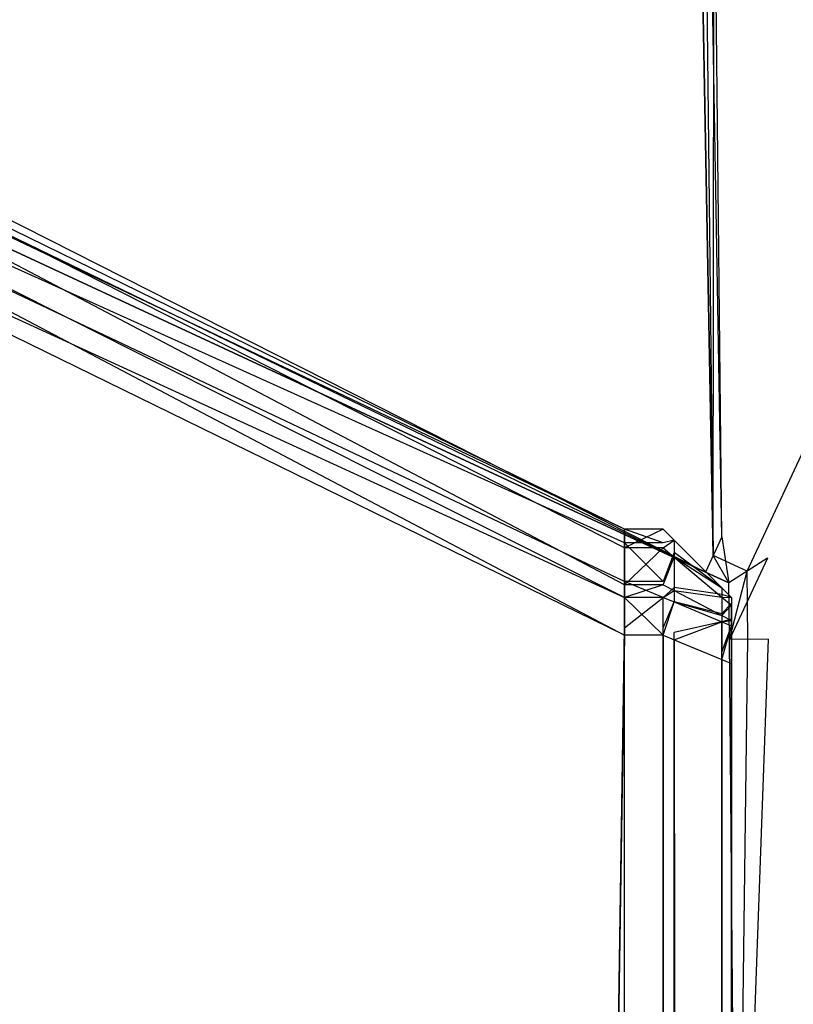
# Model space of a CAD drawing. Extents: x 0 to 1.6, y -0.5 to 0.
# Tile 38 of 186: x 0.00568 to 0.01135, y -0.0256 to -0.01838. Entities that reach past the tile are written whole.
import ezdxf

# ---------------------------------------------------------------- set-up
doc = ezdxf.new("R2010")
doc.units = 0
for name, color, linetype in [('L0_ABDECKPL_0___REPLACEMTFOREMP', 7, 'CONTINUOUS'), ('L11_KORPUS1_4___REPLACEMTFOREMP', 7, 'CONTINUOUS'), ('L15_KORPUS1_0___REPLACEMTFOREMP', 7, 'CONTINUOUS'), ('L16_FL_CHE_6___REPLACEMTFOREMPT', 7, 'CONTINUOUS')]:
    doc.layers.add(name, color=color, linetype=linetype)

msp = doc.modelspace()

# ---------------------------------------------------------------- linework, layer by layer
at = {"layer": 'L0_ABDECKPL_0___REPLACEMTFOREMP', "color": 39, "invisible_edges": 15}
for points in [[(0.001665, -0.001867, 0.603241), (0.001616, -0.499911, 0.603241), (0.471779, -0.499911, 0.603241), (0.001665, -0.001867, 0.603241)], [(0.001616, -0.499908, 0.591241), (0.001665, -0.00187, 0.591241), (0.475865, -0.499908, 0.591241), (0.001616, -0.499908, 0.591241)], [(0.001665, -0.001867, 0.603241), (0.471779, -0.499911, 0.603241), (0.471779, -0.001867, 0.603241), (0.001665, -0.001867, 0.603241)], [(0.475865, -0.499908, 0.591241), (0.001665, -0.00187, 0.591241), (0.471779, -0.00187, 0.591241), (0.475865, -0.499908, 0.591241)]]:
    msp.add_3dface(points, dxfattribs=at)
at = {"layer": 'L11_KORPUS1_4___REPLACEMTFOREMP', "color": 8}
for points, invisible_edges in [([(0.010115, -0.02212, 0.007387), (0.002746, -0.018617, 0.007288), (0.002746, -0.018518, 0.007387), (0.010115, -0.02212, 0.007387)], 14), ([(0.002746, -0.018518, 0.58989), (0.010115, -0.022257, 0.590027), (0.010115, -0.02212, 0.58989), (0.002746, -0.018518, 0.58989)], 13), ([(0.010115, -0.022257, 0.590027), (0.002746, -0.018518, 0.58989), (0.002746, -0.018654, 0.590027), (0.010115, -0.022257, 0.590027)], 14), ([(0.002746, -0.018518, 0.589619), (0.010115, -0.02212, 0.58989), (0.010115, -0.02212, 0.589619), (0.002746, -0.018518, 0.589619)], 13), ([(0.010115, -0.02212, 0.58989), (0.002746, -0.018518, 0.589619), (0.002746, -0.018518, 0.58989), (0.010115, -0.02212, 0.58989)], 14), ([(0.002746, -0.018518, 0.007638), (0.010115, -0.02212, 0.589619), (0.010115, -0.02212, 0.007638), (0.002746, -0.018518, 0.007638)], 13), ([(0.010115, -0.02212, 0.589619), (0.002746, -0.018518, 0.007638), (0.002746, -0.018518, 0.589619), (0.010115, -0.02212, 0.589619)], 14), ([(0.002746, -0.018518, 0.007387), (0.010115, -0.02212, 0.007638), (0.010115, -0.02212, 0.007387), (0.002746, -0.018518, 0.007387)], 13), ([(0.010115, -0.02212, 0.007638), (0.002746, -0.018518, 0.007387), (0.002746, -0.018518, 0.007638), (0.010115, -0.02212, 0.007638)], 14), ([(0.010115, -0.022219, 0.007288), (0.002746, -0.0189, 0.007005), (0.002746, -0.018617, 0.007288), (0.010115, -0.022219, 0.007288)], 14), ([(0.002746, -0.018617, 0.007288), (0.010115, -0.02212, 0.007387), (0.010115, -0.022219, 0.007288), (0.002746, -0.018617, 0.007288)], 13), ([(0.002746, -0.018654, 0.590027), (0.010115, -0.022528, 0.590298), (0.010115, -0.022257, 0.590027), (0.002746, -0.018654, 0.590027)], 13), ([(0.010115, -0.022528, 0.590298), (0.002746, -0.018654, 0.590027), (0.002746, -0.018926, 0.590298), (0.010115, -0.022528, 0.590298)], 14), ([(0.010115, -0.022503, 0.007005), (0.002746, -0.019017, 0.006887), (0.002746, -0.0189, 0.007005), (0.010115, -0.022503, 0.007005)], 14), ([(0.002746, -0.0189, 0.007005), (0.010115, -0.022219, 0.007288), (0.010115, -0.022503, 0.007005), (0.002746, -0.0189, 0.007005)], 13), ([(0.002746, -0.018926, 0.590298), (0.010115, -0.02262, 0.59039), (0.010115, -0.022528, 0.590298), (0.002746, -0.018926, 0.590298)], 13), ([(0.010115, -0.02262, 0.59039), (0.002746, -0.018926, 0.590298), (0.002746, -0.019017, 0.59039), (0.010115, -0.02262, 0.59039)], 14), ([(0.002746, -0.019017, 0.006887), (0.010115, -0.022503, 0.007005), (0.010115, -0.02262, 0.006887), (0.002746, -0.019017, 0.006887)], 13), ([(0.010115, -0.022897, 0.59039), (0.002746, -0.019017, 0.59039), (0.002746, -0.019295, 0.59039), (0.010115, -0.022897, 0.59039)], 13), ([(0.002746, -0.019017, 0.59039), (0.010115, -0.022897, 0.59039), (0.010115, -0.02262, 0.59039), (0.002746, -0.019017, 0.59039)], 14), ([(0.010115, -0.02262, 0.006887), (0.002746, -0.019241, 0.006887), (0.002746, -0.019017, 0.006887), (0.010115, -0.02262, 0.006887)], 13), ([(0.002746, -0.019241, 0.006887), (0.010115, -0.02262, 0.006887), (0.010115, -0.022843, 0.006887), (0.002746, -0.019241, 0.006887)], 14), ([(0.010115, -0.022843, 0.006887), (0.002746, -0.49736, 0.006887), (0.002746, -0.019241, 0.006887), (0.010115, -0.022843, 0.006887)], 13), ([(0.002746, -0.497312, 0.59039), (0.010115, -0.022897, 0.59039), (0.002746, -0.019295, 0.59039), (0.002746, -0.497312, 0.59039)], 13), ([(0.010115, -0.02212, 0.007387), (0.010399, -0.022219, 0.007288), (0.010115, -0.022219, 0.007288), (0.010115, -0.02212, 0.007387)], 13), ([(0.010399, -0.022219, 0.007288), (0.010115, -0.02212, 0.007387), (0.010399, -0.02212, 0.007387), (0.010399, -0.022219, 0.007288)], 14), ([(0.010115, -0.02212, 0.007638), (0.010399, -0.02212, 0.007387), (0.010115, -0.02212, 0.007387), (0.010115, -0.02212, 0.007638)], 13), ([(0.010399, -0.02212, 0.007387), (0.010115, -0.02212, 0.007638), (0.010399, -0.02212, 0.007638), (0.010399, -0.02212, 0.007387)], 14), ([(0.010115, -0.02212, 0.589619), (0.010399, -0.02212, 0.007638), (0.010115, -0.02212, 0.007638), (0.010115, -0.02212, 0.589619)], 13), ([(0.010399, -0.02212, 0.007638), (0.010115, -0.02212, 0.589619), (0.010399, -0.02212, 0.589619), (0.010399, -0.02212, 0.007638)], 14), ([(0.010115, -0.02212, 0.58989), (0.010399, -0.02212, 0.589619), (0.010115, -0.02212, 0.589619), (0.010115, -0.02212, 0.58989)], 13), ([(0.010399, -0.02212, 0.589619), (0.010115, -0.02212, 0.58989), (0.010399, -0.02212, 0.58989), (0.010399, -0.02212, 0.589619)], 14), ([(0.010115, -0.022257, 0.590027), (0.010399, -0.02212, 0.58989), (0.010115, -0.02212, 0.58989), (0.010115, -0.022257, 0.590027)], 13), ([(0.010399, -0.02212, 0.58989), (0.010115, -0.022257, 0.590027), (0.010399, -0.022257, 0.590027), (0.010399, -0.02212, 0.58989)], 14), ([(0.010479, -0.0222, 0.007421), (0.010399, -0.022219, 0.007288), (0.010399, -0.02212, 0.007387), (0.010479, -0.0222, 0.007421)], 14), ([(0.010399, -0.02212, 0.589619), (0.010479, -0.0222, 0.007671), (0.010399, -0.02212, 0.007638), (0.010399, -0.02212, 0.589619)], 13), ([(0.010479, -0.0222, 0.007671), (0.010399, -0.02212, 0.589619), (0.010479, -0.0222, 0.589586), (0.010479, -0.0222, 0.007671)], 14), ([(0.010399, -0.02212, 0.589619), (0.010479, -0.0222, 0.589857), (0.010479, -0.0222, 0.589586), (0.010399, -0.02212, 0.589619)], 13), ([(0.010479, -0.0222, 0.589857), (0.010399, -0.02212, 0.589619), (0.010399, -0.02212, 0.58989), (0.010479, -0.0222, 0.589857)], 14), ([(0.010399, -0.02212, 0.007638), (0.010479, -0.0222, 0.007421), (0.010399, -0.02212, 0.007387), (0.010399, -0.02212, 0.007638)], 13), ([(0.010479, -0.0222, 0.007421), (0.010399, -0.02212, 0.007638), (0.010479, -0.0222, 0.007671), (0.010479, -0.0222, 0.007421)], 14), ([(0.010399, -0.022257, 0.590027), (0.010479, -0.0222, 0.589857), (0.010399, -0.02212, 0.58989), (0.010399, -0.022257, 0.590027)], 14), ([(0.010115, -0.022219, 0.007288), (0.010399, -0.022503, 0.007005), (0.010115, -0.022503, 0.007005), (0.010115, -0.022219, 0.007288)], 13), ([(0.010399, -0.022503, 0.007005), (0.010115, -0.022219, 0.007288), (0.010399, -0.022219, 0.007288), (0.010399, -0.022503, 0.007005)], 14), ([(0.010399, -0.022219, 0.007288), (0.010479, -0.0222, 0.007421), (0.010479, -0.02229, 0.007331), (0.010399, -0.022219, 0.007288)], 13), ([(0.010479, -0.0222, 0.589857), (0.010399, -0.022257, 0.590027), (0.010479, -0.022324, 0.589981), (0.010479, -0.0222, 0.589857)], 13), ([(0.010479, -0.02229, 0.007331), (0.010399, -0.022503, 0.007005), (0.010399, -0.022219, 0.007288), (0.010479, -0.02229, 0.007331)], 14), ([(0.010828, -0.022549, 0.007565), (0.010479, -0.02229, 0.007331), (0.010479, -0.0222, 0.007421), (0.010828, -0.022549, 0.007565)], 14), ([(0.010479, -0.022324, 0.589981), (0.010828, -0.022549, 0.589712), (0.010479, -0.0222, 0.589857), (0.010479, -0.022324, 0.589981)], 14), ([(0.010479, -0.0222, 0.007671), (0.010828, -0.022549, 0.007565), (0.010479, -0.0222, 0.007421), (0.010479, -0.0222, 0.007671)], 13), ([(0.010828, -0.022549, 0.007565), (0.010479, -0.0222, 0.007671), (0.010828, -0.022549, 0.007815), (0.010828, -0.022549, 0.007565)], 14), ([(0.010479, -0.0222, 0.589586), (0.010828, -0.022549, 0.589712), (0.010828, -0.022549, 0.589441), (0.010479, -0.0222, 0.589586)], 13), ([(0.010828, -0.022549, 0.589712), (0.010479, -0.0222, 0.589586), (0.010479, -0.0222, 0.589857), (0.010828, -0.022549, 0.589712)], 14), ([(0.010479, -0.0222, 0.589586), (0.010828, -0.022549, 0.007815), (0.010479, -0.0222, 0.007671), (0.010479, -0.0222, 0.589586)], 13), ([(0.010828, -0.022549, 0.007815), (0.010479, -0.0222, 0.589586), (0.010828, -0.022549, 0.589441), (0.010828, -0.022549, 0.007815)], 14), ([(0.010115, -0.022528, 0.590298), (0.010399, -0.022257, 0.590027), (0.010115, -0.022257, 0.590027), (0.010115, -0.022528, 0.590298)], 13), ([(0.010399, -0.022257, 0.590027), (0.010115, -0.022528, 0.590298), (0.010399, -0.022528, 0.590298), (0.010399, -0.022257, 0.590027)], 14), ([(0.010399, -0.022528, 0.590298), (0.010479, -0.022324, 0.589981), (0.010399, -0.022257, 0.590027), (0.010399, -0.022528, 0.590298)], 14), ([(0.010399, -0.022503, 0.007005), (0.010479, -0.02229, 0.007331), (0.010479, -0.022547, 0.007074), (0.010399, -0.022503, 0.007005)], 13), ([(0.010828, -0.022598, 0.007516), (0.010479, -0.022547, 0.007074), (0.010479, -0.02229, 0.007331), (0.010828, -0.022598, 0.007516)], 14), ([(0.010479, -0.02229, 0.007331), (0.010828, -0.022549, 0.007565), (0.010828, -0.022598, 0.007516), (0.010479, -0.02229, 0.007331)], 13), ([(0.010479, -0.022324, 0.589981), (0.010399, -0.022528, 0.590298), (0.010479, -0.02257, 0.590227), (0.010479, -0.022324, 0.589981)], 13), ([(0.010479, -0.02257, 0.590227), (0.010828, -0.022617, 0.58978), (0.010479, -0.022324, 0.589981), (0.010479, -0.02257, 0.590227)], 14), ([(0.010828, -0.022549, 0.589712), (0.010479, -0.022324, 0.589981), (0.010828, -0.022617, 0.58978), (0.010828, -0.022549, 0.589712)], 13), ([(0.010115, -0.022503, 0.007005), (0.010399, -0.02262, 0.006887), (0.010115, -0.02262, 0.006887), (0.010115, -0.022503, 0.007005)], 13), ([(0.010399, -0.02262, 0.006887), (0.010115, -0.022503, 0.007005), (0.010399, -0.022503, 0.007005), (0.010399, -0.02262, 0.006887)], 14), ([(0.010115, -0.02262, 0.59039), (0.010399, -0.022528, 0.590298), (0.010115, -0.022528, 0.590298), (0.010115, -0.02262, 0.59039)], 13), ([(0.010399, -0.022528, 0.590298), (0.010115, -0.02262, 0.59039), (0.010399, -0.02262, 0.59039), (0.010399, -0.022528, 0.590298)], 14), ([(0.010479, -0.022547, 0.007074), (0.010399, -0.02262, 0.006887), (0.010399, -0.022503, 0.007005), (0.010479, -0.022547, 0.007074)], 14), ([(0.010399, -0.02262, 0.59039), (0.010479, -0.02257, 0.590227), (0.010399, -0.022528, 0.590298), (0.010399, -0.02262, 0.59039)], 14), ([(0.010399, -0.02262, 0.006887), (0.010479, -0.022547, 0.007074), (0.010479, -0.022653, 0.006967), (0.010399, -0.02262, 0.006887)], 13), ([(0.010479, -0.02257, 0.590227), (0.010399, -0.02262, 0.59039), (0.010479, -0.022653, 0.59031), (0.010479, -0.02257, 0.590227)], 13), ([(0.010479, -0.022547, 0.007074), (0.010828, -0.022598, 0.007516), (0.010828, -0.022739, 0.007374), (0.010479, -0.022547, 0.007074)], 13), ([(0.010828, -0.022739, 0.007374), (0.010479, -0.022653, 0.006967), (0.010479, -0.022547, 0.007074), (0.010828, -0.022739, 0.007374)], 14), ([(0.010828, -0.022617, 0.58978), (0.010479, -0.02257, 0.590227), (0.010828, -0.022752, 0.589916), (0.010828, -0.022617, 0.58978)], 13), ([(0.010479, -0.022653, 0.59031), (0.010828, -0.022752, 0.589916), (0.010479, -0.02257, 0.590227), (0.010479, -0.022653, 0.59031)], 14), ([(0.010899, -0.02262, 0.007595), (0.010828, -0.022598, 0.007516), (0.010828, -0.022549, 0.007565), (0.010899, -0.02262, 0.007595)], 14), ([(0.010828, -0.022549, 0.589441), (0.010899, -0.02262, 0.007845), (0.010828, -0.022549, 0.007815), (0.010828, -0.022549, 0.589441)], 13), ([(0.010899, -0.02262, 0.007845), (0.010828, -0.022549, 0.589441), (0.010899, -0.02262, 0.589412), (0.010899, -0.02262, 0.007845)], 14), ([(0.010828, -0.022549, 0.589441), (0.010899, -0.02262, 0.589683), (0.010899, -0.02262, 0.589412), (0.010828, -0.022549, 0.589441)], 13), ([(0.010899, -0.02262, 0.589683), (0.010828, -0.022549, 0.589441), (0.010828, -0.022549, 0.589712), (0.010899, -0.02262, 0.589683)], 14), ([(0.010828, -0.022549, 0.007815), (0.010899, -0.02262, 0.007595), (0.010828, -0.022549, 0.007565), (0.010828, -0.022549, 0.007815)], 13), ([(0.010899, -0.02262, 0.007595), (0.010828, -0.022549, 0.007815), (0.010899, -0.02262, 0.007845), (0.010899, -0.02262, 0.007595)], 14), ([(0.010828, -0.022617, 0.58978), (0.010899, -0.02262, 0.589683), (0.010828, -0.022549, 0.589712), (0.010828, -0.022617, 0.58978)], 14), ([(0.010899, -0.022661, 0.007553), (0.010828, -0.022739, 0.007374), (0.010828, -0.022598, 0.007516), (0.010899, -0.022661, 0.007553)], 14), ([(0.010828, -0.022598, 0.007516), (0.010899, -0.02262, 0.007595), (0.010899, -0.022661, 0.007553), (0.010828, -0.022598, 0.007516)], 13), ([(0.010399, -0.022897, 0.59039), (0.010115, -0.02262, 0.59039), (0.010115, -0.022897, 0.59039), (0.010399, -0.022897, 0.59039)], 13), ([(0.010115, -0.02262, 0.59039), (0.010399, -0.022897, 0.59039), (0.010399, -0.02262, 0.59039), (0.010115, -0.02262, 0.59039)], 14), ([(0.010399, -0.02262, 0.006887), (0.010115, -0.022843, 0.006887), (0.010115, -0.02262, 0.006887), (0.010399, -0.02262, 0.006887)], 13), ([(0.010115, -0.022843, 0.006887), (0.010399, -0.02262, 0.006887), (0.010399, -0.022843, 0.006887), (0.010115, -0.022843, 0.006887)], 14), ([(0.010479, -0.022653, 0.006967), (0.010399, -0.022843, 0.006887), (0.010399, -0.02262, 0.006887), (0.010479, -0.022653, 0.006967)], 13), ([(0.010399, -0.022897, 0.59039), (0.010479, -0.022653, 0.59031), (0.010399, -0.02262, 0.59039), (0.010399, -0.022897, 0.59039)], 14), ([(0.010399, -0.022843, 0.006887), (0.010479, -0.022653, 0.006967), (0.010479, -0.022876, 0.006967), (0.010399, -0.022843, 0.006887)], 14), ([(0.010479, -0.022653, 0.59031), (0.010399, -0.022897, 0.59039), (0.010479, -0.02293, 0.59031), (0.010479, -0.022653, 0.59031)], 13), ([(0.010828, -0.022752, 0.589916), (0.010479, -0.022653, 0.59031), (0.010828, -0.022798, 0.589961), (0.010828, -0.022752, 0.589916)], 13), ([(0.010479, -0.022653, 0.006967), (0.010828, -0.022739, 0.007374), (0.010828, -0.022798, 0.007316), (0.010479, -0.022653, 0.006967)], 13), ([(0.010479, -0.02293, 0.59031), (0.010828, -0.022798, 0.589961), (0.010479, -0.022653, 0.59031), (0.010479, -0.02293, 0.59031)], 14), ([(0.010828, -0.022798, 0.007316), (0.010479, -0.022876, 0.006967), (0.010479, -0.022653, 0.006967), (0.010828, -0.022798, 0.007316)], 14), ([(0.010828, -0.022752, 0.589916), (0.010899, -0.022677, 0.58974), (0.010828, -0.022617, 0.58978), (0.010828, -0.022752, 0.589916)], 14), ([(0.010899, -0.02262, 0.589683), (0.010828, -0.022617, 0.58978), (0.010899, -0.022677, 0.58974), (0.010899, -0.02262, 0.589683)], 13), ([(0.010828, -0.022739, 0.007374), (0.010899, -0.022661, 0.007553), (0.010899, -0.022778, 0.007436), (0.010828, -0.022739, 0.007374)], 13), ([(0.010899, -0.022677, 0.58974), (0.010828, -0.022752, 0.589916), (0.010899, -0.022789, 0.589852), (0.010899, -0.022677, 0.58974)], 13), ([(0.010899, -0.022839, 0.007685), (0.010899, -0.022661, 0.007553), (0.010899, -0.02262, 0.007595), (0.010899, -0.022839, 0.007685)], 14), ([(0.010899, -0.022839, 0.007845), (0.010899, -0.02262, 0.589412), (0.010899, -0.022839, 0.589412), (0.010899, -0.022839, 0.007845)], 13), ([(0.010899, -0.02262, 0.589412), (0.010899, -0.022839, 0.007845), (0.010899, -0.02262, 0.007845), (0.010899, -0.02262, 0.589412)], 14), ([(0.010899, -0.022839, 0.007685), (0.010899, -0.02262, 0.007845), (0.010899, -0.022839, 0.007845), (0.010899, -0.022839, 0.007685)], 13), ([(0.010899, -0.02262, 0.007845), (0.010899, -0.022839, 0.007685), (0.010899, -0.02262, 0.007595), (0.010899, -0.02262, 0.007845)], 14), ([(0.010899, -0.022677, 0.58974), (0.010899, -0.022839, 0.589592), (0.010899, -0.02262, 0.589683), (0.010899, -0.022677, 0.58974)], 14), ([(0.010899, -0.022839, 0.589412), (0.010899, -0.02262, 0.589683), (0.010899, -0.022839, 0.589592), (0.010899, -0.022839, 0.589412)], 13), ([(0.010899, -0.02262, 0.589683), (0.010899, -0.022839, 0.589412), (0.010899, -0.02262, 0.589412), (0.010899, -0.02262, 0.589683)], 14), ([(0.010899, -0.022854, 0.00767), (0.010899, -0.022778, 0.007436), (0.010899, -0.022661, 0.007553), (0.010899, -0.022854, 0.00767)], 14), ([(0.010899, -0.022661, 0.007553), (0.010899, -0.022839, 0.007685), (0.010899, -0.022854, 0.00767), (0.010899, -0.022661, 0.007553)], 13), ([(0.010899, -0.022789, 0.589852), (0.010899, -0.02286, 0.589614), (0.010899, -0.022677, 0.58974), (0.010899, -0.022789, 0.589852)], 14), ([(0.010899, -0.022839, 0.589592), (0.010899, -0.022677, 0.58974), (0.010899, -0.02286, 0.589614), (0.010899, -0.022839, 0.589592)], 13), ([(0.010899, -0.022778, 0.007436), (0.010828, -0.022798, 0.007316), (0.010828, -0.022739, 0.007374), (0.010899, -0.022778, 0.007436)], 14), ([(0.010828, -0.022798, 0.589961), (0.010899, -0.022789, 0.589852), (0.010828, -0.022752, 0.589916), (0.010828, -0.022798, 0.589961)], 14), ([(0.010828, -0.022798, 0.589961), (0.010479, -0.02293, 0.59031), (0.010828, -0.023075, 0.589961), (0.010828, -0.022798, 0.589961)], 13), ([(0.010479, -0.022876, 0.006967), (0.010828, -0.022798, 0.007316), (0.010828, -0.02302, 0.007316), (0.010479, -0.022876, 0.006967)], 13), ([(0.010828, -0.022798, 0.007316), (0.010899, -0.022778, 0.007436), (0.010899, -0.022827, 0.007387), (0.010828, -0.022798, 0.007316)], 13), ([(0.010899, -0.022789, 0.589852), (0.010828, -0.022798, 0.589961), (0.010899, -0.022827, 0.58989), (0.010899, -0.022789, 0.589852)], 13), ([(0.010899, -0.022827, 0.007387), (0.010828, -0.02302, 0.007316), (0.010828, -0.022798, 0.007316), (0.010899, -0.022827, 0.007387)], 13), ([(0.010828, -0.023075, 0.589961), (0.010899, -0.022827, 0.58989), (0.010828, -0.022798, 0.589961), (0.010828, -0.023075, 0.589961)], 14), ([(0.010899, -0.022778, 0.007436), (0.010899, -0.022854, 0.00767), (0.010899, -0.022899, 0.007625), (0.010899, -0.022778, 0.007436)], 13), ([(0.010899, -0.022899, 0.007625), (0.010899, -0.022827, 0.007387), (0.010899, -0.022778, 0.007436), (0.010899, -0.022899, 0.007625)], 14), ([(0.010899, -0.02286, 0.589614), (0.010899, -0.022789, 0.589852), (0.010899, -0.022903, 0.589657), (0.010899, -0.02286, 0.589614)], 13), ([(0.010899, -0.022827, 0.58989), (0.010899, -0.022903, 0.589657), (0.010899, -0.022789, 0.589852), (0.010899, -0.022827, 0.58989)], 14), ([(0.002746, -0.49736, 0.006887), (0.010115, -0.022843, 0.006887), (0.010115, -0.49736, 0.006887), (0.002746, -0.49736, 0.006887)], 14), ([(0.010399, -0.022843, 0.006887), (0.010115, -0.49736, 0.006887), (0.010115, -0.022843, 0.006887), (0.010399, -0.022843, 0.006887)], 13), ([(0.010115, -0.49736, 0.006887), (0.010399, -0.022843, 0.006887), (0.010399, -0.49736, 0.006887), (0.010115, -0.49736, 0.006887)], 14), ([(0.010479, -0.022876, 0.006967), (0.010399, -0.49736, 0.006887), (0.010399, -0.022843, 0.006887), (0.010479, -0.022876, 0.006967)], 13), ([(0.010399, -0.49736, 0.006887), (0.010479, -0.022876, 0.006967), (0.010479, -0.497327, 0.006967), (0.010399, -0.49736, 0.006887)], 14), ([(0.010479, -0.022876, 0.006967), (0.010828, -0.497183, 0.007316), (0.010479, -0.497327, 0.006967), (0.010479, -0.022876, 0.006967)], 13), ([(0.010828, -0.497183, 0.007316), (0.010479, -0.022876, 0.006967), (0.010828, -0.02302, 0.007316), (0.010828, -0.497183, 0.007316)], 14), ([(0.010828, -0.02302, 0.007316), (0.010899, -0.022827, 0.007387), (0.010899, -0.02305, 0.007387), (0.010828, -0.02302, 0.007316)], 14), ([(0.010899, -0.022827, 0.58989), (0.010828, -0.023075, 0.589961), (0.010899, -0.023104, 0.58989), (0.010899, -0.022827, 0.58989)], 13), ([(0.010899, -0.022903, 0.589657), (0.010899, -0.022827, 0.58989), (0.010899, -0.022918, 0.589671), (0.010899, -0.022903, 0.589657)], 13), ([(0.010899, -0.022918, 0.007606), (0.010899, -0.02305, 0.007387), (0.010899, -0.022827, 0.007387), (0.010899, -0.022918, 0.007606)], 14), ([(0.010899, -0.023104, 0.589671), (0.010899, -0.022827, 0.58989), (0.010899, -0.023104, 0.58989), (0.010899, -0.023104, 0.589671)], 13), ([(0.010899, -0.022827, 0.58989), (0.010899, -0.023104, 0.589671), (0.010899, -0.022918, 0.589671), (0.010899, -0.022827, 0.58989)], 14), ([(0.010899, -0.022827, 0.007387), (0.010899, -0.022899, 0.007625), (0.010899, -0.022918, 0.007606), (0.010899, -0.022827, 0.007387)], 13), ([(0.010899, -0.02286, 0.589614), (0.010899, -0.022854, 0.00767), (0.010899, -0.022839, 0.589592), (0.010899, -0.02286, 0.589614)], 15), ([(0.010899, -0.022839, 0.589592), (0.010899, -0.022854, 0.00767), (0.010899, -0.022839, 0.007845), (0.010899, -0.022839, 0.589592)], 15), ([(0.010899, -0.022839, 0.007845), (0.010899, -0.022854, 0.00767), (0.010899, -0.022839, 0.007685), (0.010899, -0.022839, 0.007845)], 15), ([(0.010899, -0.022839, 0.589592), (0.010899, -0.022839, 0.007845), (0.010899, -0.022839, 0.589412), (0.010899, -0.022839, 0.589592)], 11), ([(0.010899, -0.02286, 0.589614), (0.010899, -0.022899, 0.007625), (0.010899, -0.022854, 0.00767), (0.010899, -0.02286, 0.589614)], 15), ([(0.010899, -0.022903, 0.589657), (0.010899, -0.022899, 0.007625), (0.010899, -0.02286, 0.589614), (0.010899, -0.022903, 0.589657)], 15), ([(0.010115, -0.022897, 0.59039), (0.002746, -0.497312, 0.59039), (0.010115, -0.497312, 0.59039), (0.010115, -0.022897, 0.59039)], 14), ([(0.010115, -0.497312, 0.59039), (0.010399, -0.022897, 0.59039), (0.010115, -0.022897, 0.59039), (0.010115, -0.497312, 0.59039)], 13), ([(0.010399, -0.022897, 0.59039), (0.010115, -0.497312, 0.59039), (0.010399, -0.497312, 0.59039), (0.010399, -0.022897, 0.59039)], 14), ([(0.010479, -0.497279, 0.59031), (0.010399, -0.022897, 0.59039), (0.010399, -0.497312, 0.59039), (0.010479, -0.497279, 0.59031)], 13), ([(0.010399, -0.022897, 0.59039), (0.010479, -0.497279, 0.59031), (0.010479, -0.02293, 0.59031), (0.010399, -0.022897, 0.59039)], 14), ([(0.010828, -0.497135, 0.589961), (0.010479, -0.02293, 0.59031), (0.010479, -0.497279, 0.59031), (0.010828, -0.497135, 0.589961)], 13), ([(0.010479, -0.02293, 0.59031), (0.010828, -0.497135, 0.589961), (0.010828, -0.023075, 0.589961), (0.010479, -0.02293, 0.59031)], 14), ([(0.010899, -0.022903, 0.589657), (0.010899, -0.022918, 0.007606), (0.010899, -0.022899, 0.007625), (0.010899, -0.022903, 0.589657)], 15), ([(0.010899, -0.022918, 0.589671), (0.010899, -0.022918, 0.007606), (0.010899, -0.022903, 0.589657), (0.010899, -0.022918, 0.589671)], 15), ([(0.010899, -0.02305, 0.007387), (0.010899, -0.022918, 0.007606), (0.010899, -0.02305, 0.007606), (0.010899, -0.02305, 0.007387)], 13), ([(0.010899, -0.023104, 0.589671), (0.010899, -0.02305, 0.007606), (0.010899, -0.022918, 0.589671), (0.010899, -0.023104, 0.589671)], 13), ([(0.010899, -0.022918, 0.589671), (0.010899, -0.02305, 0.007606), (0.010899, -0.022918, 0.007606), (0.010899, -0.022918, 0.589671)], 10), ([(0.010899, -0.02305, 0.007387), (0.010828, -0.497183, 0.007316), (0.010828, -0.02302, 0.007316), (0.010899, -0.02305, 0.007387)], 13), ([(0.010828, -0.497183, 0.007316), (0.010899, -0.02305, 0.007387), (0.010899, -0.497153, 0.007387), (0.010828, -0.497183, 0.007316)], 14), ([(0.010899, -0.497105, 0.58989), (0.010828, -0.023075, 0.589961), (0.010828, -0.497135, 0.589961), (0.010899, -0.497105, 0.58989)], 13), ([(0.010828, -0.023075, 0.589961), (0.010899, -0.497105, 0.58989), (0.010899, -0.023104, 0.58989), (0.010828, -0.023075, 0.589961)], 14), ([(0.010899, -0.497153, 0.007387), (0.010899, -0.02305, 0.007606), (0.010899, -0.497153, 0.007606), (0.010899, -0.497153, 0.007387)], 13), ([(0.010899, -0.02305, 0.007606), (0.010899, -0.497153, 0.007387), (0.010899, -0.02305, 0.007387), (0.010899, -0.02305, 0.007606)], 14), ([(0.010899, -0.497105, 0.589671), (0.010899, -0.497153, 0.007606), (0.010899, -0.02305, 0.007606), (0.010899, -0.497105, 0.589671)], 13), ([(0.010899, -0.497105, 0.589671), (0.010899, -0.02305, 0.007606), (0.010899, -0.023104, 0.589671), (0.010899, -0.497105, 0.589671)], 10), ([(0.010899, -0.497105, 0.589671), (0.010899, -0.023104, 0.58989), (0.010899, -0.497105, 0.58989), (0.010899, -0.497105, 0.589671)], 13), ([(0.010899, -0.023104, 0.58989), (0.010899, -0.497105, 0.589671), (0.010899, -0.023104, 0.589671), (0.010899, -0.023104, 0.58989)], 14)]:
    msp.add_3dface(points, dxfattribs=dict(at, invisible_edges=invisible_edges))
at = {"layer": 'L15_KORPUS1_0___REPLACEMTFOREMP', "color": 8}
for points, invisible_edges in [([(0.002909, -0.497406), (0.002912, -0.000594), (0.5, -0.497406), (0.002909, -0.497406)], 15), ([(0.002912, -0.000596, 0.00769), (0.002909, -0.497404, 0.00769), (0.5, -0.497404, 0.00769), (0.002912, -0.000596, 0.00769)], 15), ([(0.5, -0.497406), (0.002912, -0.000594), (0.5, -0.000594), (0.5, -0.497406)], 9), ([(0.002912, -0.000596, 0.00769), (0.5, -0.497404, 0.00769), (0.5, -0.000596, 0.00769), (0.002912, -0.000596, 0.00769)], 15)]:
    msp.add_3dface(points, dxfattribs=dict(at, invisible_edges=invisible_edges))
at = {"layer": 'L16_FL_CHE_6___REPLACEMTFOREMPT', "color": 8}
for points, invisible_edges in [([(0.010766, -0.022311, 0.006962), (0.010392, -0.002419, 0.006962), (0.010529, -0.002135, 0.006962), (0.010766, -0.022311, 0.006962)], 10), ([(0.010766, -0.022311, 0.006962), (0.010529, -0.002135, 0.006962), (0.010781, -0.002135, 0.006962), (0.010766, -0.022311, 0.006962)], 13), ([(0.010766, -0.022311, 0.006962), (0.010781, -0.002135, 0.006962), (0.011015, -0.022427, 0.006962), (0.010766, -0.022311, 0.006962)], 10), ([(0.011015, -0.022427, 0.006962), (0.010781, -0.002135, 0.006962), (0.020468, -0.002135, 0.006962), (0.011015, -0.022427, 0.006962)], 13), ([(0.011015, -0.022427, 0.006962), (0.020468, -0.002135, 0.006962), (0.01102, -0.022927, 0.006962), (0.011015, -0.022427, 0.006962)], 10), ([(0.01102, -0.022927, 0.006962), (0.020468, -0.002135, 0.006962), (0.011076, -0.029158, 0.006962), (0.01102, -0.022927, 0.006962)], 13), ([(0.011076, -0.029158, 0.006962), (0.020468, -0.002135, 0.006962), (0.011078, -0.029413, 0.006962), (0.011076, -0.029158, 0.006962)], 10), ([(0.011078, -0.029413, 0.006962), (0.020468, -0.002135, 0.006962), (0.011225, -0.029414, 0.006962), (0.011078, -0.029413, 0.006962)], 13), ([(0.011225, -0.029414, 0.006962), (0.020468, -0.002135, 0.006962), (0.03008, -0.029507, 0.006962), (0.011225, -0.029414, 0.006962)], 14), ([(0.010487, -0.002565, 0.590534), (0.010829, -0.022176, 0.590534), (0.010623, -0.002284, 0.590534), (0.010487, -0.002565, 0.590534)], 13), ([(0.010623, -0.002284, 0.590534), (0.010829, -0.022176, 0.590534), (0.010873, -0.002284, 0.590534), (0.010623, -0.002284, 0.590534)], 15), ([(0.010873, -0.002284, 0.590534), (0.010829, -0.022176, 0.590534), (0.011164, -0.022331, 0.590534), (0.010873, -0.002284, 0.590534)], 15), ([(0.010873, -0.002284, 0.590534), (0.011164, -0.022331, 0.590534), (0.020468, -0.002284, 0.590534), (0.010873, -0.002284, 0.590534)], 15), ([(0.020468, -0.002284, 0.590534), (0.011164, -0.022331, 0.590534), (0.011169, -0.022926, 0.590534), (0.020468, -0.002284, 0.590534)], 15), ([(0.020468, -0.002284, 0.590534), (0.011169, -0.022926, 0.590534), (0.011225, -0.029157, 0.590534), (0.020468, -0.002284, 0.590534)], 15), ([(0.020468, -0.002284, 0.590534), (0.011225, -0.029157, 0.590534), (0.011226, -0.029264, 0.590534), (0.020468, -0.002284, 0.590534)], 15), ([(0.011226, -0.029264, 0.590534), (0.030081, -0.029357, 0.590534), (0.020468, -0.002284, 0.590534), (0.011226, -0.029264, 0.590534)], 10), ([(0.003014, -0.018713, 0.006962), (0.002777, -0.018238, 0.006962), (0.010392, -0.002419, 0.006962), (0.003014, -0.018713, 0.006962)], 10), ([(0.003014, -0.018713, 0.006962), (0.010392, -0.002419, 0.006962), (0.010766, -0.022311, 0.006962), (0.003014, -0.018713, 0.006962)], 13), ([(0.002975, -0.018171, 0.590534), (0.003208, -0.018638, 0.590534), (0.010487, -0.002565, 0.590534), (0.002975, -0.018171, 0.590534)], 13), ([(0.010487, -0.002565, 0.590534), (0.003208, -0.018638, 0.590534), (0.010829, -0.022176, 0.590534), (0.010487, -0.002565, 0.590534)], 10), ([(0.010709, -0.022434, 0.590534), (0.003208, -0.018638, 0.590534), (0.002839, -0.01878, 0.590534), (0.010709, -0.022434, 0.590534)], 13), ([(0.003208, -0.018638, 0.590534), (0.010709, -0.022434, 0.590534), (0.010829, -0.022176, 0.590534), (0.003208, -0.018638, 0.590534)], 14), ([(0.003014, -0.018713, 0.006962), (0.010709, -0.022434, 0.006962), (0.002839, -0.01878, 0.006962), (0.003014, -0.018713, 0.006962)], 13), ([(0.010709, -0.022434, 0.006962), (0.003014, -0.018713, 0.006962), (0.010766, -0.022311, 0.006962), (0.010709, -0.022434, 0.006962)], 14), ([(0.010709, -0.022434, 0.58973), (0.002839, -0.01878, 0.007175), (0.010709, -0.022434, 0.007175), (0.010709, -0.022434, 0.58973)], 13), ([(0.002839, -0.01878, 0.007175), (0.010709, -0.022434, 0.58973), (0.002839, -0.01878, 0.58973), (0.002839, -0.01878, 0.007175)], 14), ([(0.010709, -0.022434, 0.590534), (0.002839, -0.01878, 0.58973), (0.010709, -0.022434, 0.58973), (0.010709, -0.022434, 0.590534)], 13), ([(0.002839, -0.01878, 0.58973), (0.010709, -0.022434, 0.590534), (0.002839, -0.01878, 0.590534), (0.002839, -0.01878, 0.58973)], 14), ([(0.010709, -0.022434, 0.007175), (0.002839, -0.01878, 0.006962), (0.010709, -0.022434, 0.006962), (0.010709, -0.022434, 0.007175)], 13), ([(0.002839, -0.01878, 0.006962), (0.010709, -0.022434, 0.007175), (0.002839, -0.01878, 0.007175), (0.002839, -0.01878, 0.006962)], 14), ([(0.010881, -0.022513, 0.590534), (0.010829, -0.022176, 0.590534), (0.010709, -0.022434, 0.590534), (0.010881, -0.022513, 0.590534)], 13), ([(0.010829, -0.022176, 0.590534), (0.010881, -0.022513, 0.590534), (0.011164, -0.022331, 0.590534), (0.010829, -0.022176, 0.590534)], 14), ([(0.010766, -0.022311, 0.006962), (0.010881, -0.022513, 0.006962), (0.010709, -0.022434, 0.006962), (0.010766, -0.022311, 0.006962)], 13), ([(0.010881, -0.022513, 0.006962), (0.010766, -0.022311, 0.006962), (0.011015, -0.022427, 0.006962), (0.010881, -0.022513, 0.006962)], 14), ([(0.010885, -0.022929, 0.590534), (0.011164, -0.022331, 0.590534), (0.010881, -0.022513, 0.590534), (0.010885, -0.022929, 0.590534)], 13), ([(0.011164, -0.022331, 0.590534), (0.010885, -0.022929, 0.590534), (0.011169, -0.022926, 0.590534), (0.011164, -0.022331, 0.590534)], 14), ([(0.010881, -0.022513, 0.007175), (0.010709, -0.022434, 0.006962), (0.010881, -0.022513, 0.006962), (0.010881, -0.022513, 0.007175)], 13), ([(0.010709, -0.022434, 0.006962), (0.010881, -0.022513, 0.007175), (0.010709, -0.022434, 0.007175), (0.010709, -0.022434, 0.006962)], 14), ([(0.010881, -0.022513, 0.58973), (0.010709, -0.022434, 0.007175), (0.010881, -0.022513, 0.007175), (0.010881, -0.022513, 0.58973)], 13), ([(0.010709, -0.022434, 0.007175), (0.010881, -0.022513, 0.58973), (0.010709, -0.022434, 0.58973), (0.010709, -0.022434, 0.007175)], 14), ([(0.010881, -0.022513, 0.590534), (0.010709, -0.022434, 0.58973), (0.010881, -0.022513, 0.58973), (0.010881, -0.022513, 0.590534)], 13), ([(0.010709, -0.022434, 0.58973), (0.010881, -0.022513, 0.590534), (0.010709, -0.022434, 0.590534), (0.010709, -0.022434, 0.58973)], 14), ([(0.011015, -0.022427, 0.006962), (0.010885, -0.022929, 0.006962), (0.010881, -0.022513, 0.006962), (0.011015, -0.022427, 0.006962)], 13), ([(0.010885, -0.022929, 0.006962), (0.011015, -0.022427, 0.006962), (0.01102, -0.022927, 0.006962), (0.010885, -0.022929, 0.006962)], 14), ([(0.010881, -0.022513, 0.007175), (0.010885, -0.022929, 0.006962), (0.010885, -0.022929, 0.007175), (0.010881, -0.022513, 0.007175)], 13), ([(0.010885, -0.022929, 0.006962), (0.010881, -0.022513, 0.007175), (0.010881, -0.022513, 0.006962), (0.010885, -0.022929, 0.006962)], 14), ([(0.010881, -0.022513, 0.58973), (0.010885, -0.022929, 0.007175), (0.010885, -0.022929, 0.58973), (0.010881, -0.022513, 0.58973)], 13), ([(0.010885, -0.022929, 0.007175), (0.010881, -0.022513, 0.58973), (0.010881, -0.022513, 0.007175), (0.010885, -0.022929, 0.007175)], 14), ([(0.010881, -0.022513, 0.590534), (0.010885, -0.022929, 0.58973), (0.010885, -0.022929, 0.590534), (0.010881, -0.022513, 0.590534)], 13), ([(0.010885, -0.022929, 0.58973), (0.010881, -0.022513, 0.590534), (0.010881, -0.022513, 0.58973), (0.010885, -0.022929, 0.58973)], 14), ([(0.010941, -0.029159, 0.590534), (0.011169, -0.022926, 0.590534), (0.010885, -0.022929, 0.590534), (0.010941, -0.029159, 0.590534)], 13), ([(0.01102, -0.022927, 0.006962), (0.010941, -0.029159, 0.006962), (0.010885, -0.022929, 0.006962), (0.01102, -0.022927, 0.006962)], 13), ([(0.010885, -0.022929, 0.007175), (0.010941, -0.029159, 0.006962), (0.010941, -0.029159, 0.007175), (0.010885, -0.022929, 0.007175)], 13), ([(0.010941, -0.029159, 0.006962), (0.010885, -0.022929, 0.007175), (0.010885, -0.022929, 0.006962), (0.010941, -0.029159, 0.006962)], 14), ([(0.010885, -0.022929, 0.58973), (0.010941, -0.029159, 0.007175), (0.010941, -0.029159, 0.58973), (0.010885, -0.022929, 0.58973)], 13), ([(0.010941, -0.029159, 0.007175), (0.010885, -0.022929, 0.58973), (0.010885, -0.022929, 0.007175), (0.010941, -0.029159, 0.007175)], 14), ([(0.010885, -0.022929, 0.590534), (0.010941, -0.029159, 0.58973), (0.010941, -0.029159, 0.590534), (0.010885, -0.022929, 0.590534)], 13), ([(0.010941, -0.029159, 0.58973), (0.010885, -0.022929, 0.590534), (0.010885, -0.022929, 0.58973), (0.010941, -0.029159, 0.58973)], 14), ([(0.011169, -0.022926, 0.590534), (0.010941, -0.029159, 0.590534), (0.011225, -0.029157, 0.590534), (0.011169, -0.022926, 0.590534)], 14), ([(0.010941, -0.029159, 0.006962), (0.01102, -0.022927, 0.006962), (0.011076, -0.029158, 0.006962), (0.010941, -0.029159, 0.006962)], 14)]:
    msp.add_3dface(points, dxfattribs=dict(at, invisible_edges=invisible_edges))

doc.saveas('drawing.dxf')
